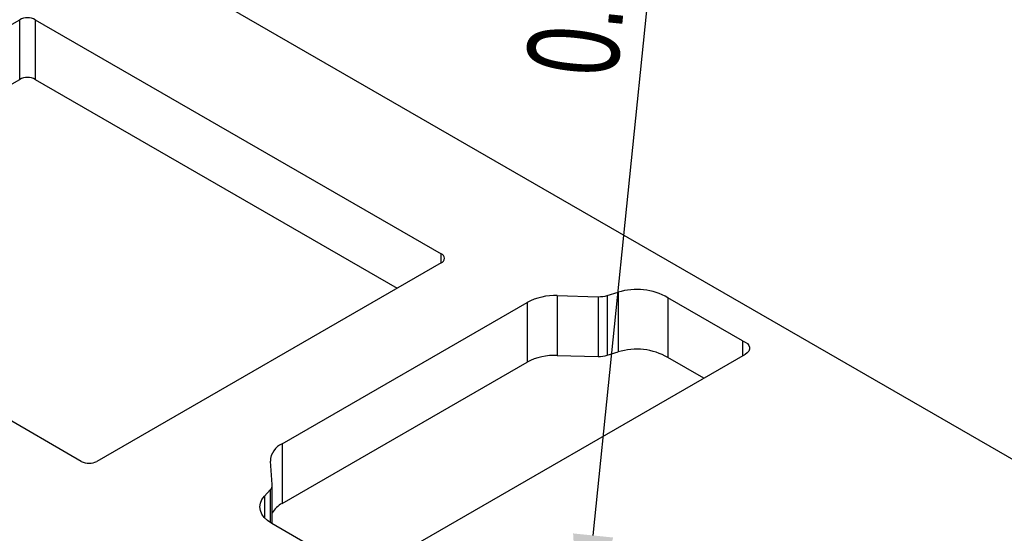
# Model space of a CAD drawing. Header units: millimetres. Extents: x 1643 to 1853, y 2203 to 2490.
# Tile 51 of 54: x 1808 to 1835, y 2363 to 2377. Entities that reach past the tile are written whole.
import ezdxf

# ---------------------------------------------------------------- set-up
doc = ezdxf.new("R2010")
doc.units = ezdxf.units.MM
doc.styles.add('SLDTEXTSTYLE1', font='TXT', dxfattribs={"width": 0.7})
doc.dimstyles.new('SLDDIMSTYLE10', dxfattribs={"dimtxt": 2.5, "dimasz": 3.302, "dimexe": 0, "dimexo": 0.0625, "dimtad": 1, "dimdec": 3, "dimrnd": 1e-09, "dimdsep": 46, "dimtxsty": 'SLDTEXTSTYLE1', "dimsah": 1, "dimcen": 0.09, "dimadec": 0, "dimazin": 2, "dimtfac": 1, "dimtdec": 3, "dimtmove": 0, "dimatfit": 0, "dimfxl": 1, "dimfrac": 2, "dimtolj": 1, "dimtzin": 12, "dimarcsym": 0})

# ---------------------------------------------------------------- blocks, each defined once
blk = doc.blocks.new('*D116')
at = {"color": 0, "linetype": 'Continuous', "lineweight": -2, "transparency": 16777216}
for p, q in [((1824.143, 2362.792), (1826.108, 2382.079)), ((1823.281, 2359.561), (1823.808, 2359.507)), ((1823.737, 2358.813), (1823.808, 2359.507)), ((1823.21, 2358.867), (1823.737, 2358.813)), ((1823.403, 2355.528), (1823.068, 2352.243))]:
    blk.add_line(p, q, dxfattribs=at)
at = {"color": 0, "linetype": 'Continuous', "transparency": 16777216}
for points in [[(1823.595, 2362.848), (1824.69, 2362.736), (1823.808, 2359.507)], [(1822.855, 2355.584), (1823.95, 2355.472), (1823.737, 2358.813)]]:
    blk.add_solid(points, dxfattribs=at)
at = {"layer": 'Defpoints', "color": 0, "linetype": 'Continuous', "transparency": 16777216}
for p in [(1823.219, 2359.567), (1823.148, 2358.873), (1823.737, 2358.813)]:
    blk.add_point(p, dxfattribs=at)
at = {"color": 0, "linetype": 'Continuous', "lineweight": 18, "transparency": 16777216, "insert": (1822.595, 2378.437), "char_height": 2.5, "attachment_point": 2, "rotation": 84.1827, "style": 'SLDTEXTSTYLE1'}
blk.add_mtext('\\A1;0.698', dxfattribs=at)

msp = doc.modelspace()

# ---------------------------------------------------------------- linework, layer by layer
at = {"linetype": 'Continuous', "lineweight": 25}
for p, q in [((1786.48472, 2393.22356), (1844.46755, 2359.75078)), ((1799.07837, 2371.46215), (1808.48289, 2376.89127)), ((1808.48289, 2375.25818), (1808.48289, 2376.89127)), ((1808.90715, 2376.89127), (1819.99459, 2370.49063)), ((1808.90715, 2376.89127), (1808.90715, 2375.25818)), ((1800.28068, 2370.52315), (1808.48289, 2375.25818)), ((1808.90715, 2375.25818), (1818.79227, 2369.55162)), ((1810.1658, 2364.81659), (1799.07837, 2371.21723)), ((1819.99459, 2370.2457), (1819.99459, 2370.49063)), ((1819.99459, 2370.2457), (1810.59007, 2364.81659)), ((1824.52918, 2369.35169), (1824.82677, 2369.44103)), ((1824.52918, 2369.35169), (1824.52918, 2367.71861)), ((1824.82677, 2369.44103), (1824.82677, 2367.80795)), ((1815.64938, 2365.30029), (1822.33868, 2369.16194)), ((1822.33868, 2369.16194), (1822.33868, 2367.52886)), ((1823.16428, 2369.34733), (1824.27678, 2369.31941)), ((1823.16428, 2369.34733), (1823.16428, 2367.71425)), ((1824.27678, 2369.31941), (1824.27678, 2367.68633)), ((1828.22177, 2368.10876), (1826.18279, 2369.28584)), ((1826.18279, 2369.28584), (1826.18279, 2367.65275)), ((1828.22177, 2368.10876), (1828.22177, 2367.70055)), ((1828.29248, 2367.74137), (1818.11015, 2361.86323)), ((1824.52918, 2367.71861), (1824.82677, 2367.80795)), ((1815.64938, 2363.66721), (1822.33868, 2367.52886)), ((1823.16428, 2367.71425), (1824.27678, 2367.68633)), ((1827.16088, 2367.08811), (1826.18279, 2367.65275)), ((1815.64938, 2365.30029), (1815.64938, 2363.66721)), ((1815.3766, 2364.18145), (1815.32823, 2364.82368)), ((1815.16594, 2363.86394), (1815.32068, 2364.03574)), ((1815.32068, 2364.03574), (1815.32068, 2363.14847)), ((1815.37708, 2363.11444), (1815.37708, 2364.16891)), ((1815.16594, 2363.86394), (1815.16594, 2363.27801)), ((1817.54446, 2361.86323), (1815.36406, 2363.12195))]:
    msp.add_line(p, q, dxfattribs=at)
at = {"linetype": 'Continuous', "lineweight": 25, "flags": 128}
for points in [[(1828.22177, 2368.10876), (1828.29558, 2368.07649), (1828.35456, 2368.03529), (1828.39555, 2367.98736), (1828.41636, 2367.93528), (1828.41586, 2367.88183), (1828.39409, 2367.82988), (1828.35222, 2367.78221), (1828.29248, 2367.74137)], [(1815.36406, 2363.12195), (1815.25129, 2363.19826), (1815.16073, 2363.28386), (1815.09466, 2363.37662), (1815.05471, 2363.47424), (1815.04189, 2363.57426), (1815.05651, 2363.67421), (1815.0982, 2363.77158), (1815.16594, 2363.86394)]]:
    msp.add_lwpolyline(points, dxfattribs=at)
at = {"linetype": 'Continuous', "lineweight": 25}
for centre, radius, start, end in [((1808.69502, 2376.48185), 0.46111, 62.609672, 117.390328), ((1808.69502, 2374.84877), 0.46111, 62.609672, 117.390328), ((1819.94811, 2370.36816), 0.13098, 290.783421, 69.216579), ((1823.09141, 2367.74084), 1.60815, 87.402953, 117.909329), ((1824.30084, 2370.13417), 0.81511, 268.309022, 286.268286), ((1825.33044, 2367.84013), 1.67826, 59.477566, 107.464483), ((1825.33044, 2366.20705), 1.67826, 59.477566, 107.464483), ((1823.09141, 2366.10776), 1.60815, 87.402953, 117.909329), ((1824.30084, 2368.50109), 0.81511, 268.309022, 286.268286), ((1815.86603, 2364.80781), 0.53803, 113.745386, 178.309447), ((1810.37793, 2365.226), 0.46111, 242.609672, 297.390328), ((1815.18095, 2364.17295), 0.19584, 315.521673, 2.485899), ((1815.97794, 2363.05047), 0.6988, 118.045755, 149.299684)]:
    msp.add_arc(centre, radius, start, end, dxfattribs=at)

# ---------------------------------------------------------------- dimensions: what is measured, and where the dimension line sits
at = {"linetype": 'Continuous', "lineweight": 18}
dim = msp.add_linear_dim(base=(1823.73727, 2358.81309), p1=(1823.21885, 2359.56717), p2=(1823.14814, 2358.87312), angle=84.182732, dimstyle='SLDDIMSTYLE10', dxfattribs=at)
dim.commit()
dim.dimension.update_dxf_attribs({"geometry": '*D116', "text_midpoint": (1825.70427, 2378.12001), "dimtype": 160})

doc.saveas('drawing.dxf')
